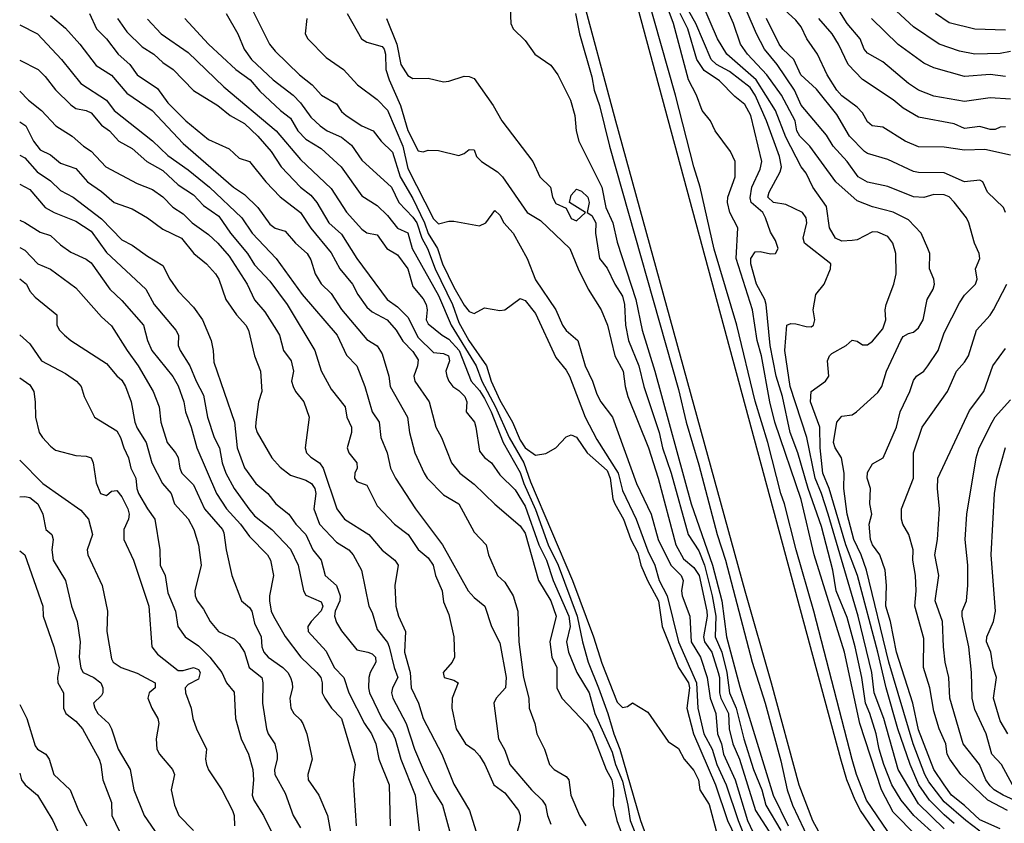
# Model space of a CAD drawing. Header units: metres. Extents: x -46681 to -43747, y -240911 to -237677.
# Tile 123 of 256: x -46681 to -46585, y -239941 to -239862. Entities that reach past the tile are written whole.
import ezdxf

# ---------------------------------------------------------------- set-up
doc = ezdxf.new("R2010")
doc.units = ezdxf.units.M
doc.layers.add('CONTOUR_INDEX', color=1, linetype='Continuous')
doc.layers.add('CONTOUR_INTER', color=3, linetype='Continuous')

msp = doc.modelspace()

# ---------------------------------------------------------------- linework, layer by layer
at = {"layer": 'CONTOUR_INDEX'}
for points, elevation in [([(-46585.095, -239941.329), (-46587.095, -239940.443), (-46588.595, -239939.031), (-46589.883, -239938.02), (-46590.595, -239937.025), (-46591.603, -239935.52), (-46593.095, -239931.636), (-46593.67, -239929.02), (-46595.262, -239924.02), (-46595.827, -239921.02), (-46596.293, -239919.52), (-46596.235, -239917.52), (-46596.359, -239916.02), (-46596.871, -239914.52), (-46597.592, -239913.52), (-46597.788, -239913.02), (-46597.928, -239911.52), (-46597.662, -239910.52), (-46597.859, -239909.52), (-46597.815, -239908.02), (-46598.137, -239907.02), (-46598.095, -239906.45), (-46597.595, -239905.604), (-46596.554, -239905.02), (-46595.261, -239902.02), (-46594.897, -239900.52), (-46593.96, -239898.52), (-46593.595, -239897.439), (-46593.298, -239897.02), (-46592.595, -239896.523), (-46592.174, -239896.02), (-46591.173, -239894.52), (-46590.595, -239892.783), (-46589.095, -239889.855), (-46588.595, -239889.09), (-46587.536, -239888.02), (-46587.371, -239887.52), (-46587.525, -239886.52), (-46587.095, -239885.52), (-46587.155, -239885.02), (-46587.631, -239884.02), (-46588.187, -239882.02), (-46588.403, -239881.52), (-46589.595, -239879.982), (-46590.095, -239879.481), (-46590.595, -239879.267), (-46591.595, -239879.255), (-46592.595, -239879.531), (-46593.595, -239879.468), (-46596.095, -239878.462), (-46598.095, -239878.052), (-46599.006, -239877.52), (-46600.095, -239876.023), (-46601.449, -239874.52), (-46602.095, -239873.424), (-46604.595, -239870.504), (-46605.257, -239869.02), (-46606.944, -239866.52), (-46608.184, -239865.02), (-46608.947, -239863.52), (-46610.877, -239859.02)], 105), ([(-46593.288, -239942.02), (-46595.595, -239939.69), (-46596.728, -239937.52), (-46598.854, -239931.02), (-46600.335, -239924.02), (-46603.302, -239914.52), (-46604.595, -239909.09), (-46607.157, -239901.52), (-46607.668, -239899.52), (-46608.461, -239895.02), (-46608.905, -239893.52), (-46609.349, -239890.52), (-46610.936, -239885.52), (-46610.804, -239882.52), (-46611.587, -239881.02), (-46611.8, -239880.02), (-46611.774, -239879.52), (-46611.047, -239877.52), (-46611.061, -239876.02), (-46611.492, -239875.02), (-46613.014, -239873.02), (-46613.45, -239872.02), (-46614.282, -239871.02), (-46614.827, -239869.52), (-46615.632, -239868.02), (-46617.081, -239862.52), (-46617.994, -239860.02)], 100), ([(-46633.083, -239861.02), (-46633.028, -239862.52), (-46632.779, -239863.02), (-46631.595, -239864.166), (-46630.668, -239865.52), (-46629.095, -239866.579), (-46628.42, -239867.52), (-46627.18, -239870.02), (-46626.759, -239871.52), (-46626.609, -239873.02), (-46626.347, -239874.02), (-46624.102, -239878.52), (-46623.707, -239880.52), (-46623.024, -239882.02), (-46622.595, -239883.899), (-46620.773, -239889.52), (-46620.169, -239892.52), (-46618.905, -239896.52), (-46615.365, -239909.52), (-46613.274, -239915.52), (-46612.351, -239919.02), (-46611.898, -239922.52), (-46610.595, -239927.419), (-46607.334, -239938.02), (-46605.864, -239941.02)], 100), ([(-46678.095, -239861.712), (-46676.595, -239862.977), (-46675.217, -239864.52), (-46673.595, -239866.628), (-46672.095, -239867.572), (-46670.595, -239869.324), (-46668.126, -239871.02), (-46665.095, -239874.265), (-46660.162, -239878.52), (-46659.095, -239879.243), (-46657.791, -239880.52), (-46656.595, -239882.144), (-46656.095, -239882.542), (-46655.095, -239882.818), (-46654.094, -239884.02), (-46652.964, -239885.02), (-46652.595, -239885.636), (-46652.164, -239887.02), (-46651.595, -239887.991), (-46650.595, -239888.945), (-46649.595, -239890.49), (-46647.095, -239893.439), (-46646.095, -239894.058), (-46645.595, -239894.828), (-46644.963, -239897.02), (-46644.839, -239898.02), (-46643.114, -239901.02), (-46642.924, -239902.52), (-46642.409, -239904.52), (-46641.496, -239906.52), (-46641.191, -239907.02), (-46639.595, -239908.639), (-46638.101, -239909.52), (-46636.595, -239912.3), (-46635.424, -239913.52), (-46635.211, -239914.52), (-46634.302, -239916.52), (-46633.595, -239917.193), (-46632.772, -239918.52), (-46632.343, -239920.02), (-46632.235, -239923.02), (-46631.769, -239926.52), (-46631.244, -239928.52), (-46631.23, -239929.52), (-46630.668, -239931.02), (-46630.462, -239932.02), (-46629.714, -239933.52), (-46629.211, -239935.02), (-46628.78, -239935.52), (-46627.595, -239936.216), (-46627.349, -239936.52), (-46627.123, -239938.02), (-46626.306, -239940.02), (-46625.667, -239941.02)], 110), ([(-46660.876, -239861.52), (-46659.749, -239863.52), (-46659.126, -239865.02), (-46658.386, -239866.02), (-46656.286, -239868.02), (-46654.331, -239869.52), (-46653.595, -239870.277), (-46652.595, -239871.669), (-46651.666, -239872.52), (-46651.003, -239873.02), (-46649.595, -239873.635), (-46648.595, -239874.406), (-46647.595, -239875.869), (-46644.688, -239878.52), (-46643.984, -239880.02), (-46642.595, -239881.453), (-46642.212, -239882.02), (-46641.722, -239883.52), (-46641.172, -239884.52), (-46640.427, -239886.52), (-46638.729, -239890.02), (-46638.095, -239891.764), (-46637.113, -239893.52), (-46635.383, -239896.02), (-46634.936, -239897.52), (-46634.095, -239899.384), (-46632.839, -239901.52), (-46632.095, -239903.281), (-46631.595, -239904.051), (-46630.595, -239904.741), (-46629.595, -239904.596), (-46628.595, -239904.024), (-46627.595, -239902.969), (-46627.095, -239902.773), (-46626.595, -239902.978), (-46625.547, -239904.52), (-46623.595, -239906.245), (-46623.294, -239907.02), (-46623.02, -239909.02), (-46622.831, -239909.52), (-46621.995, -239911.02), (-46621.249, -239913.02), (-46620.595, -239914.324), (-46620.27, -239915.52), (-46619.647, -239917.02), (-46618.558, -239919.02), (-46618.185, -239921.52), (-46616.611, -239925.52), (-46615.624, -239927.02), (-46615.515, -239927.52), (-46615.777, -239929.52), (-46615.144, -239932.02), (-46612.965, -239937.02), (-46611.793, -239940.52), (-46610.609, -239943.02)], 105), ([(-46584.595, -239867.697), (-46586.095, -239867.508), (-46588.595, -239867.685), (-46591.595, -239866.86), (-46592.595, -239866.386), (-46595.095, -239864.58), (-46597.713, -239862.02)], 110), ([(-46681.095, -239875.394), (-46680.595, -239875.658), (-46679.389, -239877.02), (-46678.095, -239877.893), (-46677.095, -239878.862), (-46675.874, -239879.52), (-46673.095, -239881.64), (-46671.095, -239883.694), (-46670.095, -239884.196), (-46668.595, -239885.29), (-46667.095, -239886.187), (-46666.408, -239887.52), (-46665.595, -239888.71), (-46664.095, -239890.286), (-46663.186, -239891.52), (-46662.341, -239893.52), (-46662.143, -239894.52), (-46662.095, -239895.665), (-46660.053, -239901.52), (-46659.808, -239904.02), (-46659.095, -239905.978), (-46657.964, -239907.52), (-46656.792, -239908.52), (-46656.025, -239909.52), (-46654.735, -239910.52), (-46654.064, -239911.52), (-46653.095, -239912.512), (-46652.383, -239914.02), (-46651.594, -239915.02), (-46651.178, -239916.52), (-46650.095, -239917.496), (-46649.72, -239918.52), (-46649.758, -239919.02), (-46650.203, -239920.02), (-46650.277, -239920.52), (-46650.095, -239921.142), (-46649.595, -239921.956), (-46648.095, -239923.795), (-46647.021, -239924.02), (-46646.595, -239924.191), (-46646.254, -239924.52), (-46646.228, -239925.02), (-46646.8, -239926.02), (-46646.912, -239926.52), (-46646.956, -239927.52), (-46646.849, -239928.02), (-46645.595, -239930.603), (-46644.595, -239931.942), (-46644.321, -239932.52), (-46643.787, -239934.52), (-46642.371, -239938.02), (-46641.976, -239941.52)], 115), ([(-46681.095, -239892.984), (-46680.095, -239893.866), (-46678.966, -239895.52), (-46676.595, -239896.76), (-46675.546, -239897.52), (-46675.089, -239898.02), (-46674.799, -239899.02), (-46673.766, -239901.02), (-46671.595, -239902.372), (-46671.214, -239903.02), (-46670.915, -239904.02), (-46670.427, -239905.02), (-46670.202, -239906.02), (-46669.72, -239907.02), (-46669.63, -239908.02), (-46669.451, -239908.52), (-46668.595, -239910.016), (-46667.86, -239911.02), (-46667.376, -239914.02), (-46667.348, -239915.52), (-46666.866, -239916.52), (-46666.595, -239918.23), (-46665.834, -239920.02), (-46665.62, -239921.52), (-46664.905, -239922.52), (-46663.595, -239923.414), (-46662.471, -239924.52), (-46661.31, -239926.02), (-46660.836, -239927.02), (-46660.095, -239927.938), (-46659.97, -239930.52), (-46659.409, -239932.52), (-46658.702, -239934.02), (-46658.28, -239935.52), (-46658.197, -239936.52), (-46658.338, -239938.02), (-46658.185, -239938.52), (-46657.215, -239940.02), (-46656.245, -239942.02)], 120), ([(-46681.095, -239929.157), (-46680.38, -239930.52), (-46679.595, -239933.204), (-46679.336, -239933.52), (-46678.551, -239934.02), (-46678.195, -239934.52), (-46677.753, -239936.02), (-46676.168, -239937.52), (-46675.348, -239939.52), (-46674.534, -239941.02)], 125)]:
    msp.add_lwpolyline(points, dxfattribs=dict(at, elevation=elevation))
at = {"layer": 'CONTOUR_INTER'}
for points, elevation in [([(-46597.079, -239942.02), (-46598.795, -239939.52), (-46599.315, -239938.52), (-46600.111, -239936.52), (-46600.708, -239934.52), (-46625.421, -239843.02)], 98), ([(-46629.751, -239846.02), (-46622.76, -239872.02), (-46610.117, -239918.02), (-46607.516, -239927.02), (-46604.815, -239937.02), (-46603.476, -239940.52), (-46602.363, -239942.52)], 98), ([(-46596.095, -239941.572), (-46598.182, -239938.52), (-46599.174, -239936.02), (-46599.595, -239934.542), (-46603.355, -239920.02), (-46605.085, -239914.02), (-46606.213, -239909.52), (-46606.595, -239908.494), (-46607.858, -239903.52), (-46609.095, -239899.465), (-46610.9, -239892.02), (-46613.095, -239884.599), (-46614.462, -239878.52), (-46615.095, -239876.521), (-46616.886, -239869.52), (-46623.126, -239847.52)], 99), ([(-46589.595, -239940.814), (-46590.595, -239939.952), (-46592.019, -239938.52), (-46593.065, -239937.02), (-46593.921, -239935.02), (-46595.125, -239931.52), (-46596.271, -239927.52), (-46597.082, -239924.02), (-46599.085, -239916.52), (-46600.208, -239913.52), (-46601.837, -239908.02), (-46602.465, -239906.52), (-46602.73, -239904.02), (-46602.761, -239902.02), (-46603.662, -239899.52), (-46603.619, -239898.52), (-46602.206, -239897.52), (-46601.884, -239897.02), (-46601.996, -239895.52), (-46601.826, -239895.02), (-46601.595, -239894.793), (-46600.198, -239894.02), (-46599.595, -239893.5), (-46599.095, -239893.605), (-46598.595, -239893.955), (-46598.095, -239893.944), (-46597.595, -239893.593), (-46596.595, -239892.389), (-46596.3, -239891.52), (-46596.364, -239890.52), (-46596.258, -239890.02), (-46595.532, -239888.02), (-46595.302, -239887.02), (-46595.32, -239885.02), (-46595.606, -239884.02), (-46596.095, -239883.357), (-46597.095, -239882.918), (-46597.595, -239882.891), (-46599.095, -239883.684), (-46599.595, -239883.758), (-46600.595, -239883.82), (-46601.219, -239883.52), (-46601.812, -239882.52), (-46602.095, -239880.434), (-46603.436, -239878.52), (-46604.095, -239877.141), (-46604.597, -239876.52), (-46606.095, -239873.646), (-46607.108, -239871.02), (-46608.986, -239868.02), (-46611.879, -239865.52), (-46612.781, -239864.02), (-46615.124, -239858.52)], 103), ([(-46587.095, -239941.535), (-46588.465, -239940.52), (-46590.595, -239938.671), (-46592.095, -239936.717), (-46592.479, -239936.02), (-46593.619, -239933.02), (-46596.013, -239925.02), (-46598.207, -239916.02), (-46598.727, -239914.52), (-46599.425, -239913.02), (-46600.091, -239910.52), (-46600.426, -239908.02), (-46600.373, -239906.52), (-46600.638, -239905.02), (-46601.273, -239904.02), (-46601.426, -239903.52), (-46601.094, -239901.52), (-46600.595, -239900.94), (-46599.595, -239900.814), (-46599.164, -239900.52), (-46597.095, -239898.615), (-46596.691, -239898.02), (-46596.228, -239896.52), (-46594.835, -239893.52), (-46594.595, -239893.146), (-46594.095, -239892.832), (-46593.595, -239892.701), (-46593.095, -239892.278), (-46592.636, -239891.52), (-46592.263, -239889.52), (-46591.664, -239888.52), (-46591.532, -239888.02), (-46591.608, -239887.52), (-46592.018, -239886.52), (-46591.986, -239885.02), (-46592.178, -239884.52), (-46592.847, -239883.02), (-46594.095, -239881.737), (-46595.595, -239880.96), (-46597.595, -239880.462), (-46599.095, -239879.851), (-46601.187, -239878.02), (-46603.727, -239874.52), (-46604.732, -239873.52), (-46605, -239873.02), (-46605.189, -239872.02), (-46606.505, -239869.52), (-46607.939, -239867.52), (-46609.856, -239865.52), (-46610.528, -239864.52), (-46611.228, -239862.52), (-46612.753, -239859.02)], 104), ([(-46584.095, -239869.907), (-46586.095, -239869.78), (-46588.595, -239870.134), (-46591.595, -239869.621), (-46593.095, -239869.018), (-46594.095, -239868.377), (-46596.595, -239866.246), (-46598.095, -239865.409), (-46598.417, -239865.02), (-46598.807, -239864.02), (-46600.077, -239862.52), (-46601.625, -239860.02)], 109), ([(-46584.095, -239865.239), (-46585.095, -239865.437), (-46587.595, -239865.512), (-46589.095, -239865.227), (-46591.082, -239864.52), (-46593.595, -239862.85), (-46596.095, -239860.505)], 111), ([(-46658.396, -239861.02), (-46656.653, -239864.52), (-46656.095, -239865.224), (-46653.709, -239867.52), (-46652.448, -239868.52), (-46651.544, -239869.52), (-46650.095, -239870.385), (-46649.595, -239871.108), (-46649.144, -239871.52), (-46647.595, -239872.529), (-46646.491, -239873.02), (-46645.702, -239874.02), (-46644.595, -239875.105), (-46643.846, -239877.52), (-46642.595, -239879.642), (-46641.461, -239882.02), (-46641.095, -239883.052), (-46640.184, -239884.52), (-46639.707, -239886.02), (-46638.595, -239888.322), (-46637.595, -239890.077), (-46637.095, -239890.7), (-46636.595, -239890.896), (-46635.595, -239890.347), (-46634.095, -239890.584), (-46633.595, -239890.529), (-46632.095, -239889.43), (-46631.595, -239889.625), (-46630.595, -239890.894), (-46628.595, -239895.197), (-46627.595, -239896.428), (-46627.265, -239897.02), (-46625.737, -239901.02), (-46624.595, -239903.221), (-46622.508, -239906.52), (-46622.095, -239908.199), (-46620.729, -239911.02), (-46619.595, -239914.127), (-46618.916, -239915.52), (-46618.477, -239917.02), (-46617.718, -239918.52), (-46616.61, -239923.02), (-46614.824, -239927.02), (-46614.693, -239929.52), (-46614.103, -239932.02), (-46613.305, -239933.52), (-46612.841, -239935.02), (-46611.931, -239937.02), (-46610.757, -239940.52), (-46609.595, -239943.439)], 104), ([(-46590.595, -239941.318), (-46593.095, -239938.885), (-46595.083, -239935.52), (-46596.504, -239930.52), (-46597.434, -239928.02), (-46597.667, -239926.02), (-46599.013, -239920.52), (-46601.957, -239910.52), (-46602.587, -239908.52), (-46603.214, -239907.02), (-46604.041, -239903.02), (-46605.663, -239898.02), (-46606.179, -239894.52), (-46606, -239892.02), (-46605.595, -239891.856), (-46605.095, -239891.885), (-46604.095, -239892.17), (-46603.595, -239892.185), (-46603.374, -239892.02), (-46603.244, -239891.52), (-46603.412, -239890.52), (-46603.146, -239889.02), (-46602.34, -239888.02), (-46601.704, -239886.52), (-46601.694, -239886.02), (-46604.27, -239884.02), (-46604.402, -239883.52), (-46604.045, -239882.02), (-46604.112, -239881.52), (-46604.449, -239881.02), (-46606.095, -239880.22), (-46607.308, -239880.02), (-46607.849, -239879.52), (-46607.719, -239879.02), (-46606.63, -239877.02), (-46606.525, -239876.52), (-46606.722, -239875.52), (-46607.981, -239872.02), (-46609.086, -239869.52), (-46609.595, -239868.77), (-46611.595, -239867.198), (-46612.886, -239866.52), (-46613.385, -239866.02), (-46614.885, -239862.52), (-46615.595, -239861.303)], 102), ([(-46584.095, -239875.404), (-46586.595, -239874.843), (-46588.595, -239874.921), (-46590.595, -239874.596), (-46593.095, -239874.567), (-46594.398, -239874.02), (-46596.595, -239872.653), (-46597.652, -239872.52), (-46598.095, -239872.147), (-46598.595, -239871.263), (-46599.095, -239870.693), (-46600.595, -239869.59), (-46601.093, -239869.02), (-46602.027, -239867.52), (-46602.99, -239865.52), (-46604.038, -239864.02), (-46604.595, -239862.841), (-46605.095, -239862.181), (-46606.595, -239860.829)], 107), ([(-46674.259, -239861.52), (-46673.57, -239863.02), (-46672.595, -239863.993), (-46671.444, -239865.52), (-46670.3, -239866.52), (-46669.592, -239867.52), (-46667.595, -239868.872), (-46666.595, -239870.257), (-46664.844, -239872.02), (-46662.595, -239873.877), (-46660.595, -239874.775), (-46659.595, -239875.675), (-46658.595, -239876.03), (-46657.001, -239878.02), (-46655.595, -239879.458), (-46653.595, -239880.99), (-46652.595, -239882.541), (-46650.595, -239884.938), (-46649.75, -239886.52), (-46648.52, -239888.02), (-46647.983, -239889.02), (-46647.095, -239890.259), (-46646.595, -239890.726), (-46645.116, -239891.52), (-46644.233, -239892.52), (-46643.595, -239893.583), (-46642.595, -239894.613), (-46642.095, -239895.437), (-46642.135, -239896.02), (-46642.493, -239897.02), (-46642.421, -239897.52), (-46640.993, -239899.52), (-46640.344, -239902.02), (-46639.807, -239903.02), (-46638.81, -239905.52), (-46638.018, -239906.52), (-46636.595, -239907.599), (-46634.595, -239909.548), (-46632.095, -239911.674), (-46631.595, -239912.402), (-46630.29, -239917.02), (-46629.098, -239919.02), (-46628.587, -239920.52), (-46629.178, -239923.02), (-46628.991, -239924.52), (-46628.523, -239925.52), (-46628.514, -239927.52), (-46628.024, -239928.52), (-46625.595, -239931.08), (-46625.095, -239931.873), (-46623.695, -239935.52), (-46623.134, -239936.52), (-46622.957, -239937.52), (-46622.985, -239939.02), (-46622.628, -239940.52), (-46621.335, -239944.02)], 109), ([(-46671.515, -239862.02), (-46670.595, -239863.322), (-46669.095, -239864.788), (-46667.96, -239865.52), (-46667.095, -239866.337), (-46666.083, -239867.02), (-46664.095, -239869.071), (-46661.704, -239870.52), (-46660.483, -239871.52), (-46659.095, -239872.279), (-46657.784, -239873.52), (-46656.485, -239875.02), (-46655.487, -239876.52), (-46653.605, -239878.52), (-46652.595, -239879.322), (-46651.995, -239880.02), (-46650.815, -239882.02), (-46649.595, -239883.117), (-46648.084, -239885.52), (-46645.107, -239889.52), (-46644.095, -239890.232), (-46643.095, -239891.25), (-46642.095, -239893.23), (-46640.595, -239894.7), (-46639.595, -239894.815), (-46639.126, -239895.02), (-46639.002, -239895.52), (-46639.372, -239896.52), (-46639.285, -239897.02), (-46639.09, -239897.52), (-46638.685, -239898.02), (-46638.095, -239898.413), (-46637.5, -239899.02), (-46637.327, -239899.52), (-46637.389, -239900.52), (-46636.585, -239901.52), (-46636.429, -239902.02), (-46636.095, -239904.372), (-46635.595, -239904.974), (-46634.889, -239905.52), (-46634.095, -239906.678), (-46632.595, -239908.141), (-46631.595, -239909.744), (-46630.265, -239913.52), (-46629.525, -239915.02), (-46628.853, -239917.02), (-46627.331, -239920.52), (-46627.217, -239921.52), (-46627.548, -239923.02), (-46627.357, -239924.02), (-46626.552, -239926.02), (-46625.338, -239928.02), (-46624.78, -239930.02), (-46623.095, -239933.832), (-46622.776, -239935.02), (-46622.095, -239936.674), (-46621.553, -239939.02), (-46621.342, -239940.52), (-46619.108, -239946.02)], 108), ([(-46668.595, -239862.089), (-46667.234, -239863.52), (-46664.595, -239865.335), (-46661.095, -239868.7), (-46655.991, -239873.02), (-46653.595, -239875.818), (-46650.595, -239878.663), (-46649.095, -239880.96), (-46647.595, -239882.64), (-46647.095, -239883.007), (-46646.095, -239883.19), (-46645.157, -239884.52), (-46644.095, -239885.141), (-46643.09, -239886.52), (-46642.595, -239888.244), (-46641.595, -239889.455), (-46641.298, -239890.02), (-46641.214, -239890.52), (-46641.292, -239891.52), (-46641.095, -239891.905), (-46639.737, -239893.02), (-46639.095, -239893.398), (-46638.072, -239894.52), (-46636.905, -239897.52), (-46636.095, -239898.42), (-46635.595, -239899.22), (-46634.953, -239900.52), (-46633.778, -239903.52), (-46632.095, -239906.452), (-46631.74, -239907.52), (-46630.595, -239910.069), (-46629.362, -239913.52), (-46628.393, -239915.52), (-46626.509, -239920.52), (-46625.997, -239923.02), (-46625.437, -239925.02), (-46624.423, -239927.52), (-46623.512, -239930.02), (-46622.938, -239932.02), (-46622.325, -239933.52), (-46620.302, -239940.52), (-46618.842, -239944.52)], 107), ([(-46664.943, -239862.02), (-46662.606, -239864.52), (-46659.947, -239867.02), (-46658.537, -239868.02), (-46657.595, -239869.116), (-46655.571, -239871.02), (-46654.595, -239871.765), (-46653.879, -239873.02), (-46653.095, -239873.84), (-46651.595, -239874.75), (-46649.629, -239876.52), (-46647.595, -239879.369), (-46646.095, -239880.326), (-46645.095, -239881.296), (-46644.095, -239882.524), (-46643.095, -239883.004), (-46642.662, -239884.52), (-46640.095, -239889.12), (-46638.857, -239892.02), (-46636.407, -239896.02), (-46635.851, -239897.52), (-46634.507, -239900.02), (-46633.186, -239903.02), (-46631.749, -239905.52), (-46631.095, -239907.377), (-46626.975, -239917.02), (-46624.908, -239922.52), (-46624.095, -239925.106), (-46622.595, -239928.939), (-46622.095, -239929.441), (-46621.595, -239929.335), (-46621.095, -239929.006), (-46619.595, -239929.897), (-46617.595, -239932.784), (-46616.595, -239933.473), (-46616.038, -239934.52), (-46615.095, -239935.623), (-46614.65, -239936.52), (-46614.496, -239937.52), (-46613.595, -239938.95), (-46612.911, -239941.52)], 106), ([(-46652.97, -239862.02), (-46653.154, -239863.52), (-46652.896, -239864.02), (-46651.095, -239865.831), (-46649.398, -239867.02), (-46648.04, -239868.52), (-46646.095, -239869.958), (-46645.095, -239870.982), (-46643.595, -239874.501), (-46643.095, -239876.697), (-46640.595, -239881.629), (-46640.095, -239882.124), (-46639.095, -239881.858), (-46638.595, -239881.85), (-46636.095, -239882.297), (-46635.448, -239882.02), (-46634.595, -239880.796), (-46634.095, -239881.26), (-46633.713, -239882.02), (-46632.795, -239883.02), (-46631.407, -239885.52), (-46630.595, -239887.592), (-46628.593, -239890.52), (-46627.957, -239892.02), (-46627.595, -239892.554), (-46626.462, -239893.52), (-46625.733, -239896.02), (-46625.025, -239897.52), (-46624.595, -239898.771), (-46624.195, -239899.52), (-46623.052, -239901.02), (-46620.696, -239907.52), (-46619.268, -239910.52), (-46618.578, -239913.02), (-46617.342, -239915.52), (-46616.328, -239916.52), (-46616.131, -239917.02), (-46616.295, -239918.02), (-46616.252, -239918.52), (-46615.473, -239920.52), (-46615.344, -239923.02), (-46614.432, -239924.52), (-46613.807, -239926.52), (-46613.482, -239928.52), (-46612.947, -239930.02), (-46612.795, -239932.02), (-46612.395, -239933.02), (-46612.202, -239934.02), (-46611.062, -239936.52), (-46609.836, -239940.52), (-46609.095, -239942.122)], 103), ([(-46649.029, -239861.52), (-46647.621, -239864.02), (-46647.095, -239864.343), (-46645.595, -239864.769), (-46645.403, -239865.02), (-46645.284, -239865.52), (-46645.263, -239867.02), (-46644.935, -239868.02), (-46643.798, -239870.52), (-46643.095, -239872.992), (-46642.095, -239874.956), (-46641.595, -239875.084), (-46641.095, -239874.911), (-46640.095, -239874.94), (-46638.095, -239875.431), (-46637.595, -239875.238), (-46637.095, -239874.839), (-46636.595, -239874.882), (-46636.361, -239875.52), (-46635.884, -239876.02), (-46634.333, -239877.02), (-46633.844, -239877.52), (-46631.418, -239881.02), (-46630.095, -239881.79), (-46627.23, -239884.52), (-46626.42, -239886.52), (-46625.429, -239888.52), (-46624.166, -239890.52), (-46623.552, -239892.02), (-46622.842, -239895.02), (-46622.023, -239896.52), (-46621.83, -239898.02), (-46621.562, -239899.02), (-46619.536, -239904.02), (-46618.595, -239907.013), (-46616.844, -239913.52), (-46616.095, -239914.911), (-46615.095, -239915.746), (-46614.564, -239916.52), (-46613.822, -239920.02), (-46613.797, -239920.52), (-46614.152, -239922.52), (-46614.038, -239923.02), (-46613.339, -239924.02), (-46612.713, -239926.02), (-46612.588, -239926.52), (-46612.594, -239928.02), (-46612.466, -239928.52), (-46611.71, -239930.02), (-46611.636, -239931.52), (-46611.279, -239933.02), (-46610.627, -239934.52), (-46609.052, -239939.52), (-46607.095, -239942.578)], 102), ([(-46645.191, -239862.02), (-46644.174, -239864.52), (-46643.781, -239866.52), (-46643.095, -239867.595), (-46642.595, -239867.883), (-46641.095, -239867.86), (-46639.595, -239868.211), (-46639.095, -239868.159), (-46637.595, -239867.664), (-46637.095, -239867.685), (-46636.595, -239867.903), (-46634.754, -239870.52), (-46633.905, -239872.02), (-46630.87, -239876.02), (-46630.176, -239877.52), (-46629.132, -239878.52), (-46628.924, -239879.52), (-46628.595, -239880.11), (-46627.595, -239880.582), (-46627.095, -239881.6), (-46626.595, -239881.829), (-46625.701, -239881.02), (-46627.265, -239880.02), (-46627.095, -239879.32), (-46626.595, -239878.73), (-46626.095, -239878.932), (-46625.48, -239879.52), (-46625.332, -239880.02), (-46625.555, -239881.02), (-46625.095, -239881.313), (-46624.686, -239882.02), (-46624.708, -239883.02), (-46624.327, -239885.52), (-46623.595, -239886.443), (-46622.827, -239888.02), (-46622.095, -239889.188), (-46621.877, -239890.02), (-46621.786, -239892.02), (-46621.494, -239893.52), (-46620.47, -239896.02), (-46619.977, -239898.02), (-46618.489, -239902.52), (-46618.154, -239904.02), (-46617.314, -239906.52), (-46615.64, -239912.52), (-46614.595, -239914.118), (-46614.048, -239915.52), (-46613.304, -239918.52), (-46612.947, -239920.52), (-46613.007, -239922.52), (-46612.345, -239924.02), (-46611.861, -239926.02), (-46611.593, -239928.02), (-46610.936, -239929.52), (-46610.191, -239932.52), (-46609.269, -239935.52), (-46608.447, -239937.52), (-46608.042, -239939.02), (-46606.595, -239941.478)], 101), ([(-46626.675, -239861.52), (-46626.3, -239863.52), (-46625.095, -239867.737), (-46624.853, -239869.02), (-46624.33, -239870.52), (-46623.339, -239874.52), (-46616.595, -239898.318), (-46615.862, -239901.52), (-46614.595, -239905.688), (-46612.796, -239912.52), (-46611.989, -239915.02), (-46609.384, -239925.02), (-46608.125, -239929.02), (-46606.595, -239934.673), (-46605.973, -239937.52), (-46605.449, -239939.02), (-46603.783, -239942.52)], 99), ([(-46591.095, -239942.237), (-46593.571, -239940.02), (-46594.789, -239938.52), (-46595.716, -239937.02), (-46596.484, -239935.02), (-46596.948, -239933.52), (-46597.231, -239932.02), (-46597.858, -239930.02), (-46598.3, -239929.02), (-46598.634, -239926.52), (-46599.29, -239923.52), (-46600.095, -239920.643), (-46601.174, -239918.02), (-46601.482, -239916.02), (-46602.595, -239911.733), (-46603.906, -239908.02), (-46604.906, -239904.52), (-46605.673, -239902.52), (-46606.42, -239899.02), (-46607.034, -239897.02), (-46607.618, -239894.02), (-46608.013, -239890.02), (-46608.146, -239889.52), (-46608.973, -239888.02), (-46609.513, -239886.02), (-46609.506, -239885.52), (-46609.095, -239884.859), (-46608.595, -239884.807), (-46607.595, -239885.06), (-46607.095, -239885.022), (-46606.826, -239884.52), (-46607.095, -239883.76), (-46607.595, -239882.945), (-46608.068, -239881.52), (-46608.355, -239881.02), (-46609.491, -239880.02), (-46609.595, -239879.555), (-46609.412, -239878.52), (-46608.595, -239876.766), (-46608.449, -239876.02), (-46609.502, -239871.52), (-46610.095, -239870.431), (-46611.095, -239869.647), (-46612.595, -239868.131), (-46614.095, -239867.12), (-46614.79, -239866.02), (-46615.684, -239863.02), (-46616.422, -239861.52)], 101), ([(-46584.572, -239881.02), (-46584.793, -239880.52), (-46586.347, -239879.02), (-46586.795, -239878.02), (-46587.095, -239877.842), (-46588.595, -239878.002), (-46590.595, -239877.138), (-46593.095, -239877.102), (-46593.595, -239876.996), (-46596.095, -239875.81), (-46598.095, -239875.216), (-46598.403, -239875.02), (-46599.851, -239873.52), (-46601.095, -239871.418), (-46603.095, -239868.946), (-46604.632, -239867.52), (-46605.305, -239866.02), (-46606.399, -239865.02), (-46606.757, -239864.52), (-46607.993, -239862.02)], 106), ([(-46584.595, -239872.624), (-46585.095, -239872.639), (-46585.595, -239872.871), (-46586.095, -239872.867), (-46587.095, -239872.598), (-46588.595, -239872.783), (-46589.595, -239872.342), (-46593.095, -239871.665), (-46594.595, -239870.787), (-46595.595, -239869.992), (-46598.595, -239868.002), (-46599.981, -239866.52), (-46600.918, -239864.52), (-46601.558, -239863.52), (-46602.872, -239862.02)], 108), ([(-46584.595, -239863.159), (-46587.595, -239863.052), (-46590.095, -239862.454), (-46591.43, -239861.52)], 112), ([(-46681.095, -239862.626), (-46679.337, -239863.52), (-46676.987, -239866.02), (-46675.095, -239868.378), (-46672.595, -239870.007), (-46671.858, -239871.02), (-46668.095, -239873.981), (-46666.595, -239875.429), (-46664.595, -239876.829), (-46662.497, -239878.52), (-46659.357, -239881.52), (-46658.325, -239883.02), (-46655.975, -239885.52), (-46653.429, -239889.02), (-46650, -239893.02), (-46649.095, -239894.971), (-46648.081, -239896.02), (-46647.312, -239898.02), (-46646.597, -239900.52), (-46645.916, -239901.52), (-46645.745, -239903.02), (-46645.134, -239904.52), (-46644.807, -239906.02), (-46644.312, -239907.02), (-46642.334, -239910.02), (-46639.713, -239913.52), (-46637.176, -239918.02), (-46636.595, -239918.668), (-46635.547, -239919.52), (-46634.906, -239921.52), (-46634.095, -239923.13), (-46633.455, -239926.52), (-46633.523, -239927.52), (-46634.455, -239928.52), (-46634.678, -239929.02), (-46634.234, -239932.52), (-46633.595, -239933.629), (-46633.095, -239935.02), (-46630.991, -239937.52), (-46629.941, -239938.52), (-46629.625, -239939.02), (-46629.438, -239940.02), (-46629.095, -239940.867)], 111), ([(-46681.095, -239866.096), (-46679.272, -239867.02), (-46678.595, -239867.682), (-46677.595, -239868.994), (-46676.095, -239870.483), (-46675.595, -239870.841), (-46674.595, -239871.015), (-46674.095, -239871.25), (-46673.095, -239872.467), (-46672.294, -239873.02), (-46671.383, -239874.02), (-46670.095, -239874.741), (-46668.638, -239876.02), (-46667.095, -239876.907), (-46665.595, -239878.307), (-46664.095, -239879.29), (-46663.095, -239880.313), (-46661.595, -239881.352), (-46660.453, -239883.02), (-46658.779, -239885.02), (-46658.095, -239886.125), (-46656.595, -239887.736), (-46654.899, -239890.02), (-46652.207, -239894.52), (-46651.595, -239896.509), (-46650.595, -239898.298), (-46649.215, -239900.02), (-46649.069, -239901.02), (-46648.613, -239902.02), (-46648.599, -239902.52), (-46649.024, -239904.02), (-46648.859, -239904.52), (-46648.099, -239905.52), (-46648.067, -239906.02), (-46648.291, -239906.52), (-46648.313, -239907.02), (-46648.095, -239907.319), (-46647.095, -239907.693), (-46646.095, -239909.71), (-46644.413, -239911.52), (-46643.07, -239912.52), (-46642.095, -239913.985), (-46641.095, -239914.791), (-46640.612, -239915.52), (-46640.389, -239916.52), (-46639.721, -239918.02), (-46639.595, -239919.1), (-46639.095, -239920.349), (-46638.593, -239922.52), (-46638.534, -239924.52), (-46638.767, -239925.02), (-46639.622, -239926.02), (-46639.545, -239926.52), (-46638.595, -239926.763), (-46638.161, -239927.02), (-46638.74, -239928.52), (-46638.797, -239929.52), (-46638.379, -239931.52), (-46637.464, -239933.02), (-46636.595, -239933.598), (-46636.095, -239934.166), (-46635.564, -239935.02), (-46634.685, -239937.02), (-46633.595, -239937.813), (-46632.261, -239939.52), (-46632.088, -239940.02), (-46632.095, -239940.52), (-46632.496, -239942.02)], 112), ([(-46681.095, -239869.142), (-46680.235, -239870.02), (-46678.955, -239871.02), (-46677.542, -239872.52), (-46675.972, -239873.52), (-46674.838, -239874.52), (-46674.095, -239874.988), (-46672.659, -239876.52), (-46669.595, -239878.158), (-46668.095, -239878.75), (-46667.095, -239879.485), (-46666.095, -239880.474), (-46665.095, -239881.129), (-46664.2, -239882.02), (-46662.595, -239883.173), (-46661.681, -239884.02), (-46660.595, -239885.282), (-46658.836, -239888.02), (-46658.095, -239889.563), (-46657.095, -239890.725), (-46655.949, -239892.52), (-46655.666, -239893.02), (-46655.257, -239894.52), (-46654.523, -239895.52), (-46654.29, -239896.52), (-46654.48, -239897.52), (-46654.33, -239898.02), (-46654.078, -239898.52), (-46653.264, -239899.52), (-46652.766, -239901.02), (-46653.132, -239904.02), (-46653.013, -239904.52), (-46652.595, -239904.962), (-46651.743, -239905.52), (-46651.396, -239906.02), (-46650.035, -239910.02), (-46649.299, -239911.02), (-46646.919, -239912.52), (-46645.595, -239914.055), (-46644.383, -239915.02), (-46644.058, -239915.52), (-46644.361, -239917.52), (-46644.258, -239919.52), (-46644.004, -239920.52), (-46643.321, -239922.02), (-46643.407, -239924.02), (-46642.855, -239926.02), (-46642.778, -239927.52), (-46642.036, -239929.02), (-46641.599, -239930.52), (-46639.756, -239934.02), (-46638.595, -239936.961), (-46637.074, -239939.52), (-46635.654, -239944.02)], 113), ([(-46681.095, -239872.122), (-46680.478, -239872.52), (-46679.745, -239874.02), (-46679.095, -239874.861), (-46678.095, -239875.362), (-46677.095, -239876.17), (-46675.595, -239876.714), (-46674.473, -239878.02), (-46673.095, -239878.954), (-46671.86, -239880.02), (-46670.095, -239880.641), (-46668.595, -239881.541), (-46667.095, -239882.65), (-46665.261, -239883.52), (-46664.048, -239885.02), (-46662.809, -239886.02), (-46661.91, -239887.02), (-46661.596, -239887.52), (-46660.91, -239889.52), (-46659.885, -239891.02), (-46658.947, -239892.02), (-46658.707, -239892.52), (-46658.109, -239895.02), (-46657.523, -239896.52), (-46657.397, -239898.52), (-46657.705, -239899.52), (-46657.975, -239901.52), (-46658.008, -239902.02), (-46657.839, -239902.52), (-46656.396, -239905.02), (-46655.595, -239905.941), (-46654.595, -239906.716), (-46653.095, -239907.186), (-46652.543, -239907.52), (-46652.201, -239908.02), (-46652.098, -239908.52), (-46652.302, -239910.02), (-46651.753, -239911.52), (-46650.095, -239913.252), (-46648.888, -239914.02), (-46648.452, -239914.52), (-46647.618, -239916.02), (-46646.91, -239919.52), (-46646.595, -239920.144), (-46646.095, -239921.823), (-46645.095, -239923.088), (-46644.918, -239923.52), (-46644.432, -239925.52), (-46644.059, -239926.52), (-46644.585, -239927.52), (-46644.7, -239928.02), (-46644.566, -239928.52), (-46643.246, -239931.02), (-46642.429, -239933.52), (-46641.586, -239935.52), (-46640.595, -239937.602), (-46639.686, -239939.02), (-46638.193, -239944.52)], 114), ([(-46681.095, -239878.244), (-46680.095, -239878.77), (-46678.595, -239880.523), (-46677.734, -239881.02), (-46675.595, -239881.863), (-46674.095, -239882.847), (-46672.595, -239884.925), (-46668.754, -239888.52), (-46667.915, -239890.02), (-46665.822, -239892.52), (-46665.535, -239893.02), (-46665.568, -239894.02), (-46665.383, -239894.52), (-46664.433, -239896.02), (-46663.828, -239897.52), (-46663.095, -239898.872), (-46662.7, -239901.02), (-46662.049, -239903.02), (-46661.524, -239904.02), (-46661.259, -239905.52), (-46660.905, -239906.52), (-46660.114, -239908.02), (-46658.673, -239910.02), (-46658.095, -239910.677), (-46656.395, -239912.02), (-46654.595, -239913.947), (-46653.835, -239915.52), (-46653.319, -239918.02), (-46653.095, -239918.46), (-46651.595, -239919.092), (-46651.415, -239919.52), (-46651.595, -239919.985), (-46652.568, -239921.02), (-46652.88, -239921.52), (-46652.842, -239922.02), (-46651.095, -239923.942), (-46650.324, -239925.52), (-46649.377, -239926.52), (-46648.886, -239928.02), (-46647.34, -239931.02), (-46646.655, -239932.02), (-46646.221, -239933.02), (-46645.924, -239934.52), (-46644.934, -239937.02), (-46644.829, -239941.02)], 116), ([(-46681.095, -239881.768), (-46680.595, -239881.968), (-46679.095, -239882.942), (-46678.095, -239883.251), (-46677.095, -239884.177), (-46676.095, -239884.895), (-46674.595, -239885.562), (-46674.095, -239885.93), (-46672.277, -239888.52), (-46671.095, -239889.613), (-46668.971, -239892.02), (-46668.599, -239893.52), (-46668.16, -239894.52), (-46666.095, -239897.07), (-46665.595, -239897.975), (-46665.012, -239899.52), (-46664.85, -239900.52), (-46664.293, -239902.02), (-46663.769, -239904.02), (-46661.837, -239908.52), (-46660.842, -239910.02), (-46659.474, -239911.52), (-46658.595, -239912.7), (-46656.828, -239914.52), (-46656.54, -239915.02), (-46656.256, -239916.52), (-46656.64, -239918.52), (-46656.634, -239919.02), (-46656.467, -239920.02), (-46656.257, -239920.52), (-46655.095, -239922.499), (-46653.578, -239924.52), (-46651.993, -239926.02), (-46651.62, -239926.52), (-46651.483, -239927.02), (-46651.483, -239928.02), (-46651.23, -239928.52), (-46650.578, -239929.52), (-46649.587, -239930.52), (-46648.248, -239935.02), (-46648.444, -239936.52), (-46648.147, -239941.02)], 117), ([(-46681.095, -239884.43), (-46680.595, -239884.703), (-46679.313, -239886.02), (-46678.095, -239886.559), (-46675.595, -239888.394), (-46673.095, -239891.221), (-46672.095, -239892.102), (-46670.586, -239894.52), (-46669.493, -239896.02), (-46668.036, -239898.52), (-46667.445, -239900.02), (-46667.268, -239901.52), (-46666.672, -239903.52), (-46665.828, -239904.52), (-46665.595, -239904.97), (-46665.424, -239906.02), (-46665.22, -239906.52), (-46664.095, -239907.657), (-46662.991, -239910.02), (-46661.25, -239912.02), (-46661.095, -239912.37), (-46660.888, -239914.02), (-46660.323, -239916.52), (-46659.374, -239919.02), (-46658.595, -239919.658), (-46658.364, -239920.02), (-46658.095, -239921.18), (-46657.45, -239922.52), (-46657.378, -239923.52), (-46657.21, -239924.02), (-46656.782, -239924.52), (-46655.331, -239925.52), (-46654.832, -239926.02), (-46654.596, -239926.52), (-46654.404, -239927.02), (-46654.377, -239927.52), (-46654.634, -239928.52), (-46654.56, -239929.52), (-46654.268, -239930.02), (-46653.595, -239930.652), (-46653.377, -239931.02), (-46652.991, -239932.02), (-46652.554, -239934.02), (-46652.473, -239934.52), (-46652.902, -239936.02), (-46652.84, -239936.52), (-46651.796, -239938.02), (-46650.971, -239940.02), (-46650.59, -239942.02)], 118), ([(-46681.095, -239887.49), (-46680.415, -239888.02), (-46680.095, -239888.701), (-46679.595, -239889.305), (-46677.467, -239891.02), (-46677.47, -239892.02), (-46677.194, -239892.52), (-46676.714, -239893.02), (-46676.095, -239893.535), (-46672.595, -239895.799), (-46671.595, -239896.988), (-46671.095, -239897.398), (-46670.735, -239898.02), (-46670.195, -239899.52), (-46669.815, -239901.52), (-46669.595, -239902.101), (-46668.727, -239903.52), (-46668.158, -239905.52), (-46667.106, -239907.52), (-46666.257, -239908.52), (-46665.942, -239909.52), (-46664.595, -239910.989), (-46664.054, -239912.02), (-46663.601, -239913.52), (-46663.317, -239915.52), (-46663.941, -239918.02), (-46663.919, -239918.52), (-46663.714, -239919.02), (-46663.095, -239919.831), (-46662.449, -239921.02), (-46661.622, -239922.02), (-46660.095, -239922.721), (-46659.595, -239923.234), (-46659.095, -239924.041), (-46658.634, -239925.52), (-46657.395, -239926.52), (-46657.296, -239927.02), (-46657.326, -239929.02), (-46656.922, -239931.52), (-46656.763, -239932.02), (-46656.129, -239933.02), (-46655.898, -239934.02), (-46655.894, -239934.52), (-46656.14, -239935.52), (-46656.106, -239936.02), (-46655.095, -239937.841), (-46654.323, -239940.02), (-46653.595, -239941.239)], 119), ([(-46584.384, -239939.52), (-46586.306, -239938.52), (-46588.959, -239936.02), (-46590.049, -239934.52), (-46590.279, -239934.02), (-46590.411, -239933.02), (-46591.075, -239931.52), (-46591.595, -239929.806), (-46591.984, -239927.52), (-46592.596, -239925.52), (-46592.595, -239922.682), (-46593.475, -239919.52), (-46593.319, -239918.02), (-46593.41, -239916.52), (-46593.662, -239915.02), (-46593.623, -239914.02), (-46594.064, -239912.52), (-46594.623, -239911.52), (-46594.769, -239911.02), (-46594.781, -239910.02), (-46593.607, -239907.02), (-46593.577, -239904.52), (-46592.728, -239902.02), (-46590.27, -239898.52), (-46589.374, -239896.52), (-46588.595, -239895.656), (-46588.202, -239895.02), (-46587.422, -239892.52), (-46586.095, -239891.058), (-46585.767, -239890.52), (-46584.468, -239888.02)], 106), ([(-46582.595, -239939.024), (-46584.815, -239938.02), (-46585.699, -239937.52), (-46586.095, -239937.121), (-46586.517, -239936.52), (-46587.137, -239935.02), (-46588.735, -239933.02), (-46590.019, -239928.52), (-46590.126, -239926.52), (-46590.493, -239925.02), (-46590.665, -239923.52), (-46590.764, -239921.02), (-46591.458, -239919.02), (-46591.12, -239916.52), (-46591.5, -239914.52), (-46591.226, -239913.02), (-46591.043, -239910.02), (-46591.236, -239908.02), (-46591.2, -239907.02), (-46588.095, -239900.371), (-46586.708, -239898.52), (-46585.811, -239896.02), (-46584.595, -239894.318)], 107), ([(-46681.095, -239897.173), (-46680.095, -239897.874), (-46679.721, -239898.52), (-46679.574, -239899.52), (-46679.559, -239901.02), (-46679.175, -239902.52), (-46678.852, -239903.02), (-46678.095, -239903.873), (-46677.595, -239904.25), (-46675.595, -239904.779), (-46674.595, -239904.852), (-46674.102, -239905.02), (-46673.908, -239905.52), (-46673.595, -239907.471), (-46673.173, -239908.52), (-46672.595, -239908.716), (-46672.095, -239908.289), (-46671.595, -239908.199), (-46671.095, -239908.826), (-46670.51, -239910.02), (-46670.386, -239910.52), (-46670.443, -239911.02), (-46670.901, -239912.02), (-46670.898, -239913.02), (-46669.966, -239915.02), (-46668.451, -239919.52), (-46668.153, -239923.52), (-46667.595, -239924.239), (-46665.595, -239925.818), (-46665.095, -239925.816), (-46664.095, -239925.523), (-46663.595, -239925.719), (-46663.43, -239926.02), (-46663.595, -239926.68), (-46664.595, -239927.197), (-46664.88, -239927.52), (-46664.854, -239928.02), (-46664.309, -239929.52), (-46664.148, -239930.52), (-46663.792, -239931.52), (-46662.821, -239933.52), (-46662.893, -239934.52), (-46662.801, -239935.02), (-46662.595, -239935.564), (-46661.302, -239937.52), (-46660.274, -239939.52), (-46660.098, -239940.02), (-46660.055, -239941.02)], 121), ([(-46583.888, -239937.02), (-46584.981, -239935.02), (-46585.917, -239934.02), (-46586.492, -239932.02), (-46587.595, -239929.657), (-46587.845, -239928.52), (-46587.899, -239926.02), (-46588.167, -239923.52), (-46588.84, -239920.52), (-46588.83, -239920.02), (-46588.416, -239919.02), (-46588.267, -239917.52), (-46588.259, -239915.52), (-46588.531, -239913.02), (-46588.361, -239910.52), (-46587.448, -239905.02), (-46587.173, -239904.02), (-46585.902, -239901.52), (-46585.595, -239901.008), (-46584.095, -239899.325)], 108), ([(-46584.347, -239932.02), (-46585.095, -239930.749), (-46585.76, -239928.52), (-46585.45, -239926.52), (-46585.787, -239925.52), (-46586.027, -239924.02), (-46586.436, -239923.02), (-46586.404, -239922.52), (-46585.744, -239921.02), (-46585.552, -239920.02), (-46586.003, -239914.52), (-46585.651, -239908.52), (-46585.425, -239907.02), (-46584.595, -239904.004)], 109), ([(-46681.095, -239905.247), (-46678.838, -239907.52), (-46675.095, -239910.14), (-46674.367, -239911.02), (-46673.96, -239912.52), (-46674.48, -239914.02), (-46674.413, -239914.52), (-46673.006, -239917.52), (-46672.491, -239920.02), (-46672.574, -239922.02), (-46672.095, -239924.676), (-46671.929, -239925.02), (-46671.161, -239925.52), (-46669.595, -239926.102), (-46667.833, -239927.02), (-46667.821, -239927.52), (-46668.419, -239928.02), (-46668.554, -239928.52), (-46668.151, -239929.52), (-46667.558, -239930.52), (-46667.477, -239931.02), (-46667.742, -239932.52), (-46667.677, -239933.52), (-46667.413, -239934.02), (-46666.13, -239935.52), (-46665.943, -239936.02), (-46666.252, -239937.52), (-46665.931, -239939.02), (-46665.5, -239940.02), (-46664.095, -239941.494)], 122), ([(-46681.095, -239908.837), (-46680.595, -239908.783), (-46680.095, -239908.889), (-46679.322, -239909.52), (-46678.817, -239910.52), (-46678.526, -239912.02), (-46677.95, -239912.52), (-46677.827, -239913.02), (-46677.951, -239914.02), (-46677.812, -239915.02), (-46676.601, -239917.02), (-46676.024, -239919.52), (-46675.46, -239921.02), (-46675.163, -239923.02), (-46675.268, -239924.52), (-46675.095, -239925.586), (-46674.893, -239926.02), (-46673.848, -239926.52), (-46673.159, -239927.02), (-46672.95, -239927.52), (-46672.965, -239928.02), (-46673.095, -239928.263), (-46673.867, -239929.02), (-46673.747, -239929.52), (-46673.441, -239930.02), (-46672.367, -239931.02), (-46672.103, -239931.52), (-46671.442, -239933.52), (-46670.287, -239935.52), (-46669.929, -239937.52), (-46668.914, -239940.02), (-46667.552, -239942.02)], 123), ([(-46681.095, -239914.103), (-46680.593, -239914.52), (-46678.845, -239919.52), (-46678.799, -239920.52), (-46677.746, -239923.52), (-46677.232, -239925.52), (-46677.41, -239926.52), (-46677.374, -239927.02), (-46676.822, -239928.02), (-46676.812, -239929.52), (-46676.573, -239930.02), (-46675.595, -239930.799), (-46674.96, -239931.52), (-46673.322, -239934.52), (-46673.143, -239935.02), (-46672.945, -239936.52), (-46672.095, -239938.75), (-46672.071, -239940.02), (-46671.357, -239941.52)], 124), ([(-46681.095, -239935.882), (-46680.918, -239936.52), (-46680.545, -239937.02), (-46679.363, -239938.02), (-46677.851, -239940.52), (-46677.397, -239941.52)], 126)]:
    msp.add_lwpolyline(points, dxfattribs=dict(at, elevation=elevation))

doc.saveas('drawing.dxf')
